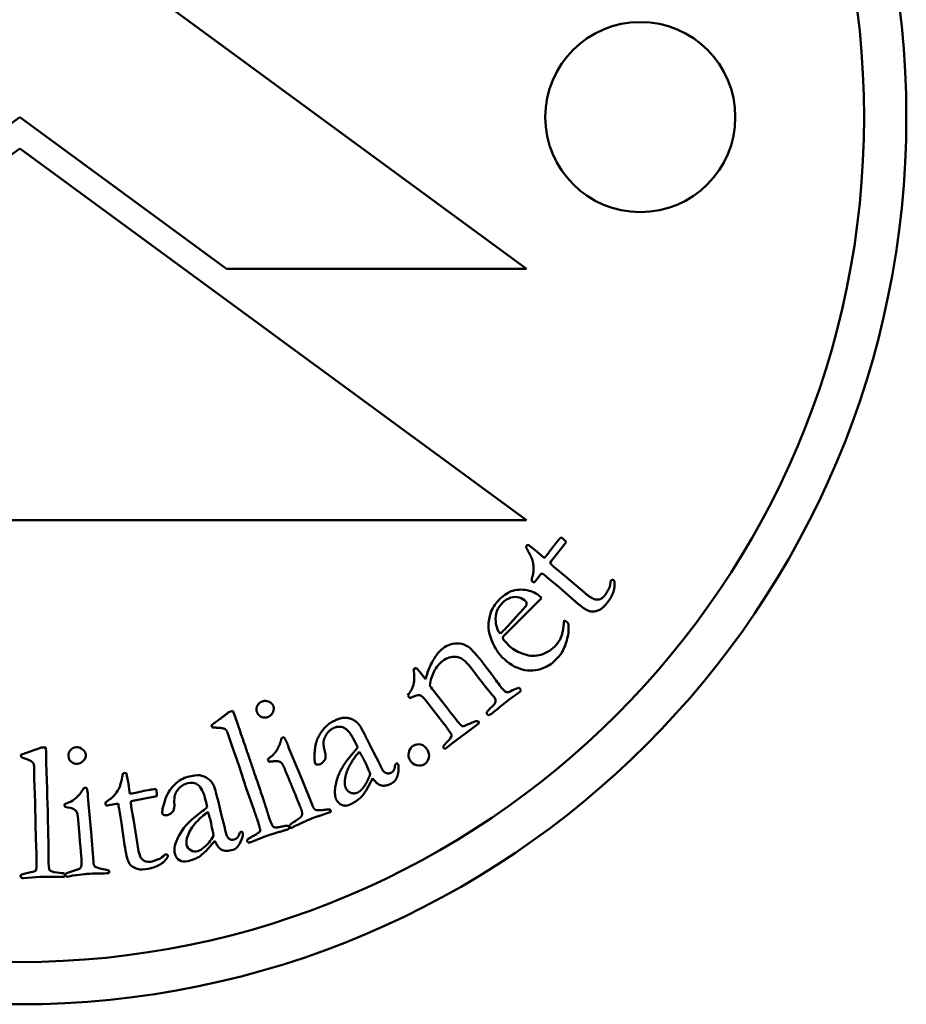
# Model space of a CAD drawing. Header units: millimetres. Extents: x 1466 to 4082, y 1234 to 2736.
# Tile 3 of 7: x 2241 to 2262, y 1453 to 1476. Entities that reach past the tile are written whole.
import ezdxf

# ---------------------------------------------------------------- set-up
doc = ezdxf.new("R2010")
doc.units = ezdxf.units.MM
doc.layers.add('Visibile (ISO)', color=7, linetype='Continuous', lineweight=50)

msp = doc.modelspace()

# ---------------------------------------------------------------- linework, layer by layer
at = {"layer": 'Visibile (ISO)'}
for p, q in [((2241.135, 1479.06), (2253.135, 1470.259)), ((2241.13, 1473.852), (2236.232, 1470.26)), ((2246.028, 1470.26), (2241.13, 1473.852)), ((2229.135, 1464.308), (2241.135, 1473.108)), ((2241.135, 1473.108), (2253.136, 1464.308)), ((2253.135, 1470.259), (2246.028, 1470.26)), ((2253.136, 1464.308), (2229.135, 1464.308)), ((2253.118, 1463.684), (2253.167, 1463.738)), ((2253.167, 1463.738), (2253.341, 1463.605)), ((2253.341, 1463.605), (2253.556, 1463.417)), ((2254.052, 1463.759), (2253.717, 1463.338)), ((2254.077, 1463.789), (2254.052, 1463.759)), ((2253.717, 1463.338), (2253.694, 1463.303)), ((2253.784, 1463.204), (2254.053, 1462.987)), ((2253.355, 1462.882), (2253.346, 1462.866)), ((2253.47, 1463.03), (2253.355, 1462.882)), ((2253.497, 1463.058), (2253.47, 1463.03)), ((2253.671, 1462.918), (2253.6, 1462.978)), ((2253.861, 1462.761), (2253.671, 1462.918)), ((2254.053, 1462.987), (2254.515, 1462.589)), ((2255.124, 1462.867), (2255.138, 1462.883)), ((2255.204, 1462.888), (2255.214, 1462.876)), ((2254.252, 1462.417), (2253.861, 1462.761)), ((2253.493, 1462.468), (2252.837, 1461.813)), ((2253.471, 1462.49), (2253.493, 1462.468)), ((2254.004, 1461.729), (2254.03, 1461.944)), ((2254.03, 1461.944), (2254.103, 1461.888)), ((2252.837, 1461.813), (2252.713, 1461.691)), ((2252.516, 1461.625), (2252.591, 1461.699)), ((2252.613, 1461.451), (2252.631, 1461.436)), ((2252.631, 1461.436), (2252.648, 1461.42)), ((2252.648, 1461.42), (2252.724, 1461.338)), ((2250.459, 1460.774), (2250.522, 1460.819)), ((2251.923, 1460.676), (2251.814, 1460.825)), ((2252.126, 1460.901), (2252.338, 1460.625)), ((2250.624, 1460.7), (2250.717, 1460.579)), ((2250.717, 1460.579), (2250.744, 1460.547)), ((2251.995, 1460.581), (2251.923, 1460.676)), ((2252.968, 1460.339), (2252.979, 1460.324)), ((2250.372, 1460.098), (2250.322, 1460.164)), ((2250.953, 1460.246), (2251.271, 1459.845)), ((2252.968, 1460.244), (2252.724, 1460.063)), ((2253.003, 1460.271), (2252.968, 1460.244)), ((2251.186, 1459.485), (2250.752, 1460.043)), ((2252.724, 1460.063), (2252.49, 1459.874)), ((2246.079, 1459.763), (2246.182, 1459.799)), ((2246.182, 1459.799), (2246.224, 1459.679)), ((2252.245, 1459.689), (2252.205, 1459.72)), ((2245.688, 1459.408), (2245.671, 1459.457)), ((2251.304, 1459.32), (2251.257, 1459.389)), ((2252.014, 1459.508), (2251.822, 1459.361)), ((2251.987, 1459.547), (2252.014, 1459.508)), ((2246.144, 1459.005), (2246.06, 1459.262)), ((2247.366, 1459.167), (2247.393, 1459.176)), ((2249.347, 1459.15), (2249.508, 1458.821)), ((2251.822, 1459.361), (2251.422, 1459.064)), ((2241.641, 1458.928), (2241.75, 1458.931)), ((2241.75, 1458.931), (2241.754, 1458.804)), ((2246.326, 1458.486), (2246.144, 1459.005)), ((2247.5, 1458.933), (2247.547, 1458.821)), ((2251.203, 1458.892), (2251.18, 1458.914)), ((2251.248, 1458.927), (2251.203, 1458.892)), ((2241.162, 1458.706), (2241.16, 1458.758)), ((2247.547, 1458.821), (2247.804, 1458.207)), ((2249.508, 1458.821), (2249.634, 1458.584)), ((2241.476, 1458.185), (2241.473, 1458.455)), ((2246.498, 1457.965), (2246.326, 1458.486)), ((2247.03, 1458.589), (2247.006, 1458.652)), ((2250.018, 1458.479), (2250.025, 1458.523)), ((2243.581, 1458.325), (2243.654, 1458.334)), ((2243.654, 1458.334), (2243.698, 1458.12)), ((2241.495, 1457.635), (2241.476, 1458.185)), ((2243.698, 1458.12), (2243.738, 1457.837)), ((2247.804, 1458.207), (2248.067, 1457.554)), ((2249.491, 1458.204), (2249.343, 1457.925)), ((2242.691, 1457.975), (2242.72, 1457.975)), ((2244.338, 1457.772), (2243.809, 1457.672)), ((2244.376, 1457.778), (2244.338, 1457.772)), ((2246.675, 1457.463), (2246.498, 1457.965)), ((2241.504, 1457.087), (2241.495, 1457.635)), ((2242.197, 1457.523), (2242.194, 1457.591)), ((2242.749, 1457.711), (2242.76, 1457.59)), ((2242.76, 1457.59), (2242.822, 1456.928)), ((2243.238, 1457.562), (2243.22, 1457.557)), ((2243.421, 1457.599), (2243.238, 1457.562)), ((2243.46, 1457.603), (2243.421, 1457.599)), ((2243.809, 1457.672), (2243.769, 1457.66)), ((2243.772, 1457.527), (2243.834, 1457.187)), ((2245.828, 1457.678), (2245.911, 1457.321)), ((2243.5, 1457.383), (2243.486, 1457.476)), ((2243.542, 1457.14), (2243.5, 1457.383)), ((2245.911, 1457.321), (2245.98, 1457.062)), ((2241.522, 1456.555), (2241.504, 1457.087)), ((2243.614, 1456.625), (2243.542, 1457.14)), ((2243.834, 1457.187), (2243.926, 1456.583)), ((2242.822, 1456.928), (2242.878, 1456.226)), ((2246.331, 1456.873), (2246.347, 1456.915)), ((2246.962, 1456.834), (2246.602, 1456.69)), ((2247.25, 1456.923), (2246.962, 1456.834)), ((2245.755, 1456.723), (2245.548, 1456.486)), ((2244.568, 1456.397), (2244.589, 1456.4)), ((2244.642, 1456.361), (2244.642, 1456.345)), ((2241.608, 1455.869), (2241.222, 1455.839)), ((2241.909, 1455.867), (2241.608, 1455.869))]:
    msp.add_line(p, q, dxfattribs=at)
for centre, radius in [((2241.13, 1473.852), 21), ((2241.13, 1473.852), 20), ((2255.83, 1473.852), 2.25)]:
    msp.add_circle(centre, radius, dxfattribs=at)
for centre, radius, start, end in [((2252.549, 1461.734), 1.629, 49.8118, 54.385), ((2253.919, 1461.708), 0.257, 36.3225, 44.4418), ((2241.877, 1457.218), 1.629, 9.086, 13.6593)]:
    msp.add_arc(centre, radius, start, end, dxfattribs=at)
for points, degree in [([(2253.732, 1463.638), (2253.797, 1463.726), (2253.86, 1463.802)], 2), ([(2253.86, 1463.802), (2253.891, 1463.838), (2253.951, 1463.905)], 2), ([(2253.951, 1463.905), (2253.99, 1463.879), (2254.012, 1463.861)], 2), ([(2254.012, 1463.861), (2254.034, 1463.842), (2254.077, 1463.789)], 2), ([(2253.186, 1463.555), (2253.136, 1463.645), (2253.118, 1463.684)], 2), ([(2253.593, 1463.457), (2253.631, 1463.502), (2253.732, 1463.638)], 2), ([(2253.269, 1463.383), (2253.25, 1463.433), (2253.186, 1463.555)], 2), ([(2253.284, 1463.011), (2253.302, 1463.073), (2253.298, 1463.284), (2253.269, 1463.383)], 2), ([(2253.556, 1463.417), (2253.586, 1463.449), (2253.593, 1463.457)], 2), ([(2253.694, 1463.303), (2253.726, 1463.252), (2253.784, 1463.204)], 2), ([(2253.282, 1462.852), (2253.261, 1462.87), (2253.255, 1462.92), (2253.284, 1463.011)], 2), ([(2255.214, 1462.876), (2255.233, 1462.73), (2255.143, 1462.47), (2255.005, 1462.307)], 2), ([(2252.505, 1462.448), (2252.607, 1462.548), (2252.709, 1462.612), (2252.811, 1462.64)], 3), ([(2253.346, 1462.866), (2253.329, 1462.847), (2253.294, 1462.842), (2253.282, 1462.852)], 2), ([(2254.979, 1462.517), (2255.017, 1462.563), (2255.097, 1462.713)], 2), ([(2255.097, 1462.713), (2255.119, 1462.759), (2255.124, 1462.867)], 2), ([(2252.3, 1462.159), (2252.342, 1462.259), (2252.411, 1462.356), (2252.505, 1462.448)], 3), ([(2255.005, 1462.307), (2254.908, 1462.192), (2254.677, 1462.132), (2254.496, 1462.211), (2254.252, 1462.417)], 2), ([(2254.515, 1462.589), (2254.7, 1462.433), (2254.8, 1462.43)], 2), ([(2254.8, 1462.43), (2254.9, 1462.424), (2254.979, 1462.517)], 2), ([(2252.57, 1462.359), (2252.443, 1462.234), (2252.387, 1462.086), (2252.404, 1461.916)], 3), ([(2252.591, 1461.699), (2252.648, 1461.755), (2252.807, 1461.928), (2253.068, 1462.219)], 3), ([(2253.068, 1462.219), (2253.11, 1462.265), (2253.133, 1462.296), (2253.137, 1462.312)], 3), ([(2253.137, 1462.312), (2253.136, 1462.352), (2253.128, 1462.38), (2253.112, 1462.396)], 3), ([(2252.235, 1461.881), (2252.249, 1461.997), (2252.271, 1462.09), (2252.3, 1462.159)], 3), ([(2252.26, 1461.622), (2252.234, 1461.71), (2252.226, 1461.796), (2252.235, 1461.881)], 3), ([(2252.404, 1461.916), (2252.417, 1461.785), (2252.454, 1461.688), (2252.516, 1461.625)], 3), ([(2252.713, 1461.691), (2252.662, 1461.641), (2252.612, 1461.588), (2252.562, 1461.533)], 3), ([(2252.562, 1461.533), (2252.585, 1461.489), (2252.602, 1461.462), (2252.613, 1461.451)], 3), ([(2251.036, 1461.161), (2251.067, 1461.2), (2251.107, 1461.238), (2251.155, 1461.275)], 3), ([(2251.47, 1461.078), (2251.36, 1461.09), (2251.252, 1461.055), (2251.145, 1460.973)], 3), ([(2251.814, 1460.825), (2251.693, 1460.983), (2251.578, 1461.068), (2251.47, 1461.078)], 3), ([(2253.972, 1461.18), (2253.944, 1461.134), (2253.887, 1461.068), (2253.801, 1460.983)], 3), ([(2250.455, 1460.417), (2250.481, 1460.525), (2250.483, 1460.643), (2250.459, 1460.774)], 3), ([(2250.522, 1460.819), (2250.571, 1460.765), (2250.605, 1460.725), (2250.624, 1460.7)], 3), ([(2253.801, 1460.983), (2253.723, 1460.907), (2253.631, 1460.848), (2253.524, 1460.806)], 3), ([(2250.744, 1460.547), (2250.751, 1460.568), (2250.758, 1460.593), (2250.765, 1460.622)], 3), ([(2252.326, 1460.167), (2252.279, 1460.22), (2252.169, 1460.358), (2251.995, 1460.581)], 3), ([(2250.322, 1460.164), (2250.393, 1460.256), (2250.437, 1460.34), (2250.455, 1460.417)], 3), ([(2250.843, 1460.397), (2250.885, 1460.338), (2250.921, 1460.287), (2250.953, 1460.246)], 3), ([(2252.498, 1460.404), (2252.564, 1460.319), (2252.609, 1460.267), (2252.633, 1460.249)], 3), ([(2252.717, 1460.238), (2252.848, 1460.312), (2252.931, 1460.346), (2252.968, 1460.339)], 3), ([(2252.979, 1460.324), (2252.988, 1460.312), (2252.996, 1460.294), (2253.003, 1460.271)], 3), ([(2250.611, 1460.167), (2250.552, 1460.176), (2250.472, 1460.153), (2250.372, 1460.098)], 3), ([(2250.752, 1460.043), (2250.694, 1460.118), (2250.647, 1460.159), (2250.611, 1460.167)], 3), ([(2252.37, 1460.119), (2252.363, 1460.129), (2252.348, 1460.145), (2252.326, 1460.167)], 3), ([(2252.403, 1460.029), (2252.396, 1460.07), (2252.385, 1460.1), (2252.37, 1460.119)], 3), ([(2252.633, 1460.249), (2252.653, 1460.238), (2252.681, 1460.234), (2252.717, 1460.238)], 3), ([(2246.751, 1459.767), (2246.721, 1459.839), (2246.788, 1459.985), (2246.864, 1460.017)], 2), ([(2246.864, 1460.017), (2246.943, 1460.049), (2247.109, 1459.983), (2247.136, 1459.918)], 2), ([(2247.136, 1459.918), (2247.163, 1459.854), (2247.094, 1459.687), (2247.015, 1459.654)], 2), ([(2251.271, 1459.845), (2251.432, 1459.635), (2251.534, 1459.508), (2251.576, 1459.464)], 3), ([(2252.195, 1459.759), (2252.216, 1459.799), (2252.256, 1459.844), (2252.313, 1459.895)], 3), ([(2252.49, 1459.874), (2252.404, 1459.803), (2252.322, 1459.742), (2252.245, 1459.689)], 3), ([(2245.791, 1459.545), (2245.89, 1459.618), (2246.079, 1459.763)], 2), ([(2246.224, 1459.679), (2246.844, 1457.887), (2246.954, 1457.538)], 2), ([(2247.015, 1459.654), (2246.936, 1459.621), (2246.786, 1459.683), (2246.751, 1459.767)], 2), ([(2248.516, 1459.53), (2248.691, 1459.621), (2248.896, 1459.644), (2249.109, 1459.553), (2249.172, 1459.466)], 2), ([(2252.205, 1459.72), (2252.199, 1459.727), (2252.196, 1459.74), (2252.195, 1459.759)], 3), ([(2245.671, 1459.457), (2245.726, 1459.498), (2245.791, 1459.545)], 2), ([(2245.874, 1459.395), (2245.74, 1459.401), (2245.688, 1459.408)], 2), ([(2246.06, 1459.262), (2246.034, 1459.338), (2245.964, 1459.388), (2245.874, 1459.395)], 2), ([(2248.131, 1458.55), (2248.103, 1458.603), (2248.137, 1459.097), (2248.387, 1459.463), (2248.516, 1459.53)], 2), ([(2248.551, 1459.384), (2248.408, 1459.31), (2248.343, 1459.136)], 2), ([(2249.062, 1459.084), (2248.928, 1459.345), (2248.687, 1459.454), (2248.551, 1459.384)], 2), ([(2249.172, 1459.466), (2249.204, 1459.427), (2249.347, 1459.15)], 2), ([(2251.257, 1459.389), (2251.24, 1459.415), (2251.216, 1459.447), (2251.186, 1459.485)], 3), ([(2251.576, 1459.464), (2251.594, 1459.447), (2251.609, 1459.437), (2251.621, 1459.436)], 3), ([(2251.909, 1459.546), (2251.938, 1459.559), (2251.964, 1459.56), (2251.987, 1459.547)], 3), ([(2247.136, 1458.76), (2247.199, 1458.825), (2247.308, 1459.036), (2247.33, 1459.147)], 2), ([(2247.33, 1459.147), (2247.352, 1459.161), (2247.366, 1459.167)], 2), ([(2247.393, 1459.176), (2247.446, 1459.077), (2247.465, 1459.031)], 2), ([(2241.302, 1458.806), (2241.379, 1458.833), (2241.492, 1458.873), (2241.641, 1458.928)], 3), ([(2247.465, 1459.031), (2247.47, 1459.019), (2247.5, 1458.933)], 2), ([(2248.343, 1459.136), (2248.302, 1459.028), (2248.363, 1458.814)], 2), ([(2248.936, 1458.689), (2249.101, 1458.885), (2249.134, 1458.934)], 2), ([(2249.134, 1458.934), (2249.104, 1459.004), (2249.062, 1459.084)], 2), ([(2251.159, 1458.954), (2251.183, 1458.985), (2251.213, 1459.02), (2251.249, 1459.058)], 3), ([(2251.18, 1458.914), (2251.174, 1458.922), (2251.167, 1458.935), (2251.159, 1458.954)], 3), ([(2251.422, 1459.064), (2251.331, 1458.991), (2251.273, 1458.946), (2251.248, 1458.927)], 3), ([(2241.16, 1458.758), (2241.203, 1458.773), (2241.25, 1458.789), (2241.302, 1458.806)], 3), ([(2241.335, 1458.638), (2241.251, 1458.669), (2241.193, 1458.691), (2241.162, 1458.706)], 3), ([(2241.754, 1458.804), (2241.792, 1457.541), (2241.811, 1456.787), (2241.811, 1456.543)], 3), ([(2247.006, 1458.652), (2247.127, 1458.748), (2247.136, 1458.76)], 2), ([(2248.377, 1458.674), (2248.316, 1458.57), (2248.263, 1458.543)], 2), ([(2248.363, 1458.814), (2248.379, 1458.754), (2248.377, 1458.674)], 2), ([(2248.631, 1457.695), (2248.559, 1457.836), (2248.703, 1458.41), (2248.936, 1458.689)], 2), ([(2248.835, 1458.172), (2248.857, 1458.35), (2249.063, 1458.71), (2249.176, 1458.83)], 2), ([(2249.176, 1458.83), (2249.232, 1458.739), (2249.261, 1458.684)], 2), ([(2249.261, 1458.684), (2249.315, 1458.578), (2249.434, 1458.309)], 2), ([(2247.331, 1458.568), (2247.311, 1458.588), (2247.192, 1458.617), (2247.03, 1458.589)], 2), ([(2247.422, 1458.389), (2247.361, 1458.535), (2247.331, 1458.568)], 2), ([(2248.168, 1458.529), (2248.14, 1458.532), (2248.131, 1458.55)], 2), ([(2248.263, 1458.543), (2248.22, 1458.52), (2248.168, 1458.529)], 2), ([(2249.634, 1458.584), (2249.659, 1458.536), (2249.673, 1458.502)], 2), ([(2249.673, 1458.502), (2249.702, 1458.441), (2249.716, 1458.414)], 2), ([(2249.925, 1458.332), (2250.004, 1458.372), (2250.018, 1458.479)], 2), ([(2250.025, 1458.523), (2250.034, 1458.534), (2250.064, 1458.561)], 2), ([(2250.064, 1458.561), (2250.09, 1458.539), (2250.096, 1458.528)], 2), ([(2250.096, 1458.528), (2250.111, 1458.498), (2250.103, 1458.394)], 2), ([(2243.549, 1458.183), (2243.563, 1458.25), (2243.574, 1458.297), (2243.581, 1458.325)], 3), ([(2247.791, 1457.488), (2247.728, 1457.653), (2247.422, 1458.389)], 2), ([(2249.434, 1458.309), (2249.369, 1458.117), (2249.279, 1457.998)], 2), ([(2249.716, 1458.414), (2249.751, 1458.347), (2249.811, 1458.325)], 2), ([(2249.811, 1458.325), (2249.872, 1458.304), (2249.925, 1458.332)], 2), ([(2250.103, 1458.394), (2250.091, 1458.259), (2250.04, 1458.172)], 2), ([(2243.499, 1457.999), (2243.512, 1458.032), (2243.528, 1458.094), (2243.549, 1458.183)], 3), ([(2245.104, 1458.085), (2245, 1458.059), (2244.914, 1457.994), (2244.846, 1457.891)], 3), ([(2245.728, 1458.025), (2245.743, 1457.995), (2245.776, 1457.879), (2245.828, 1457.678)], 3), ([(2248.86, 1457.959), (2248.817, 1458.042), (2248.835, 1458.172)], 2), ([(2249.279, 1457.998), (2249.213, 1457.905), (2249.148, 1457.871)], 2), ([(2249.651, 1458.047), (2249.58, 1458.077), (2249.491, 1458.204)], 2), ([(2249.919, 1458.071), (2249.772, 1457.995), (2249.651, 1458.047)], 2), ([(2250.04, 1458.172), (2250.005, 1458.115), (2249.919, 1458.071)], 2), ([(2242.65, 1457.966), (2242.667, 1457.971), (2242.681, 1457.974), (2242.691, 1457.975)], 3), ([(2242.72, 1457.975), (2242.733, 1457.901), (2242.742, 1457.848), (2242.745, 1457.815)], 3), ([(2242.745, 1457.815), (2242.745, 1457.807), (2242.747, 1457.772), (2242.749, 1457.711)], 3), ([(2243.738, 1457.837), (2243.768, 1457.84), (2243.786, 1457.842), (2243.793, 1457.843)], 3), ([(2243.793, 1457.843), (2243.832, 1457.849), (2243.907, 1457.865), (2244.017, 1457.889)], 3), ([(2244.017, 1457.889), (2244.088, 1457.906), (2244.156, 1457.919), (2244.221, 1457.93)], 3), ([(2244.221, 1457.93), (2244.251, 1457.935), (2244.297, 1457.941), (2244.357, 1457.949)], 3), ([(2244.357, 1457.949), (2244.365, 1457.919), (2244.371, 1457.894), (2244.374, 1457.875)], 3), ([(2244.374, 1457.875), (2244.377, 1457.857), (2244.378, 1457.824), (2244.376, 1457.778)], 3), ([(2244.846, 1457.891), (2244.803, 1457.826), (2244.786, 1457.72), (2244.793, 1457.572)], 3), ([(2249.148, 1457.871), (2249.065, 1457.829), (2248.902, 1457.879), (2248.86, 1457.959)], 2), ([(2249.203, 1457.742), (2249.116, 1457.662), (2248.973, 1457.588)], 2), ([(2249.343, 1457.925), (2249.259, 1457.794), (2249.203, 1457.742)], 2), ([(2242.194, 1457.591), (2242.29, 1457.627), (2242.342, 1457.648), (2242.35, 1457.654)], 3), ([(2243.769, 1457.66), (2243.763, 1457.621), (2243.764, 1457.576), (2243.772, 1457.527)], 3), ([(2244.793, 1457.572), (2244.795, 1457.531), (2244.789, 1457.485), (2244.775, 1457.433)], 3), ([(2245.324, 1457.321), (2245.46, 1457.424), (2245.543, 1457.489), (2245.572, 1457.516)], 3), ([(2245.572, 1457.516), (2245.562, 1457.565), (2245.55, 1457.619), (2245.535, 1457.678)], 3), ([(2246.954, 1457.538), (2247.018, 1457.331), (2247.022, 1457.319)], 2), ([(2248.067, 1457.554), (2248.097, 1457.474), (2248.179, 1457.435), (2248.331, 1457.453)], 2), ([(2248.973, 1457.588), (2248.867, 1457.533), (2248.683, 1457.596), (2248.631, 1457.695)], 2), ([(2242.512, 1457.215), (2242.503, 1457.32), (2242.491, 1457.386), (2242.479, 1457.413)], 3), ([(2244.539, 1457.338), (2244.522, 1457.344), (2244.511, 1457.354), (2244.508, 1457.367)], 3), ([(2244.635, 1457.33), (2244.603, 1457.322), (2244.571, 1457.324), (2244.539, 1457.338)], 3), ([(2244.775, 1457.433), (2244.72, 1457.374), (2244.674, 1457.34), (2244.635, 1457.33)], 3), ([(2245.638, 1457.243), (2245.628, 1457.283), (2245.612, 1457.337), (2245.589, 1457.405)], 3), ([(2246.818, 1457.018), (2246.801, 1457.1), (2246.675, 1457.463)], 2), ([(2247.022, 1457.319), (2247.107, 1457.074), (2247.136, 1457.053)], 2), ([(2247.744, 1457.249), (2247.805, 1457.291), (2247.815, 1457.329)], 2), ([(2247.815, 1457.329), (2247.832, 1457.389), (2247.791, 1457.488)], 2), ([(2248.278, 1457.33), (2248.095, 1457.271), (2248.037, 1457.247)], 2), ([(2248.497, 1457.407), (2248.412, 1457.374), (2248.278, 1457.33)], 2), ([(2248.331, 1457.453), (2248.428, 1457.465), (2248.475, 1457.465)], 2), ([(2248.475, 1457.465), (2248.488, 1457.454), (2248.493, 1457.442)], 2), ([(2248.493, 1457.442), (2248.498, 1457.43), (2248.497, 1457.407)], 2), ([(2242.595, 1456.245), (2242.587, 1456.362), (2242.56, 1456.686), (2242.512, 1457.215)], 3), ([(2245.723, 1456.839), (2245.686, 1457.031), (2245.658, 1457.166), (2245.638, 1457.243)], 3), ([(2245.98, 1457.062), (2245.989, 1457.027), (2245.995, 1456.997), (2246, 1456.974)], 3), ([(2247.136, 1457.053), (2247.177, 1457.024), (2247.455, 1457.084), (2247.485, 1457.078)], 2), ([(2247.512, 1457.055), (2247.521, 1457.03), (2247.508, 1457.004), (2247.481, 1456.994)], 2), ([(2247.485, 1457.078), (2247.505, 1457.074), (2247.512, 1457.055)], 2), ([(2247.525, 1457.045), (2247.512, 1457.076), (2247.546, 1457.11)], 2), ([(2247.544, 1457.025), (2247.529, 1457.036), (2247.525, 1457.045)], 2), ([(2247.546, 1457.11), (2247.551, 1457.118), (2247.744, 1457.249)], 2), ([(2247.701, 1457.096), (2247.639, 1457.067), (2247.583, 1457.033)], 2), ([(2248.037, 1457.247), (2248.011, 1457.236), (2247.701, 1457.096)], 2), ([(2245.109, 1456.84), (2245.078, 1456.759), (2245.07, 1456.688), (2245.085, 1456.627)], 3), ([(2245.502, 1456.57), (2245.579, 1456.635), (2245.652, 1456.724), (2245.723, 1456.839)], 3), ([(2246, 1456.974), (2246.009, 1456.93), (2246.016, 1456.897), (2246.021, 1456.877)], 3), ([(2246.021, 1456.877), (2246.034, 1456.829), (2246.058, 1456.793), (2246.094, 1456.77)], 3), ([(2246.207, 1456.75), (2246.264, 1456.765), (2246.305, 1456.806), (2246.331, 1456.873)], 3), ([(2246.347, 1456.915), (2246.354, 1456.92), (2246.37, 1456.93), (2246.393, 1456.943)], 3), ([(2246.393, 1456.943), (2246.407, 1456.925), (2246.415, 1456.912), (2246.417, 1456.903)], 3), ([(2246.417, 1456.903), (2246.423, 1456.881), (2246.415, 1456.838), (2246.394, 1456.771)], 3), ([(2246.521, 1456.711), (2246.512, 1456.736), (2246.535, 1456.765), (2246.802, 1456.913), (2246.833, 1456.96), (2246.818, 1457.018)], 2), ([(2247.481, 1456.994), (2247.466, 1456.989), (2247.25, 1456.923)], 2), ([(2247.583, 1457.033), (2247.571, 1457.028), (2247.544, 1457.025)], 2), ([(2243.926, 1456.583), (2243.951, 1456.424), (2243.988, 1456.322), (2244.038, 1456.278)], 3), ([(2245.876, 1456.534), (2245.834, 1456.565), (2245.794, 1456.628), (2245.755, 1456.723)], 3), ([(2246.094, 1456.77), (2246.131, 1456.747), (2246.168, 1456.741), (2246.207, 1456.75)], 3), ([(2246.394, 1456.771), (2246.366, 1456.686), (2246.329, 1456.618), (2246.283, 1456.569)], 3), ([(2246.543, 1456.686), (2246.527, 1456.691), (2246.521, 1456.711)], 2), ([(2246.602, 1456.69), (2246.566, 1456.675), (2246.543, 1456.686)], 2), ([(2241.526, 1456.087), (2241.531, 1456.143), (2241.53, 1456.298), (2241.522, 1456.555)], 3), ([(2241.811, 1456.543), (2241.81, 1456.399), (2241.81, 1456.322), (2241.81, 1456.314)], 3), ([(2244.447, 1456.298), (2244.478, 1456.312), (2244.519, 1456.345), (2244.568, 1456.397)], 3), ([(2245.346, 1456.477), (2245.393, 1456.489), (2245.445, 1456.52), (2245.502, 1456.57)], 3), ([(2245.548, 1456.486), (2245.473, 1456.413), (2245.414, 1456.364), (2245.371, 1456.338)], 3), ([(2246.142, 1456.498), (2246.035, 1456.471), (2245.946, 1456.483), (2245.876, 1456.534)], 3), ([(2246.283, 1456.569), (2246.251, 1456.537), (2246.205, 1456.514), (2246.142, 1456.498)], 3), ([(2241.81, 1456.314), (2241.815, 1456.141), (2241.825, 1456.045), (2241.84, 1456.026)], 3), ([(2242.57, 1456.086), (2242.593, 1456.121), (2242.601, 1456.174), (2242.595, 1456.245)], 3), ([(2244.038, 1456.278), (2244.085, 1456.231), (2244.149, 1456.214), (2244.23, 1456.227)], 3), ([(2244.23, 1456.227), (2244.269, 1456.233), (2244.342, 1456.257), (2244.447, 1456.298)], 3), ([(2245.371, 1456.338), (2245.302, 1456.299), (2245.216, 1456.267), (2245.112, 1456.24)], 3), ([(2241.164, 1455.853), (2241.155, 1455.859), (2241.151, 1455.87), (2241.15, 1455.883)], 3), ([(2242.18, 1455.945), (2242.192, 1455.939), (2242.199, 1455.929), (2242.199, 1455.915)], 3), ([(2242.208, 1455.902), (2242.206, 1455.925), (2242.219, 1455.943), (2242.248, 1455.958)], 3), ([(2242.221, 1455.877), (2242.213, 1455.887), (2242.209, 1455.895), (2242.208, 1455.902)], 3), ([(2242.248, 1455.958), (2242.252, 1455.962), (2242.329, 1455.986), (2242.478, 1456.031)], 3), ([(2242.758, 1455.941), (2242.739, 1455.94), (2242.616, 1455.925), (2242.391, 1455.898)], 3), ([(2242.478, 1456.031), (2242.526, 1456.046), (2242.556, 1456.064), (2242.57, 1456.086)], 3), ([(2243.012, 1455.949), (2242.884, 1455.948), (2242.799, 1455.945), (2242.758, 1455.941)], 3), ([(2243.244, 1455.957), (2243.183, 1455.953), (2243.106, 1455.95), (2243.012, 1455.949)], 3), ([(2243.1, 1456.05), (2243.163, 1456.039), (2243.21, 1456.028), (2243.241, 1456.019)], 3), ([(2243.241, 1456.019), (2243.247, 1456.009), (2243.25, 1456), (2243.251, 1455.991)], 3), ([(2243.251, 1455.991), (2243.252, 1455.983), (2243.25, 1455.971), (2243.244, 1455.957)], 3), ([(2241.222, 1455.839), (2241.196, 1455.836), (2241.177, 1455.841), (2241.164, 1455.853)], 3), ([(2242.151, 1455.867), (2242.141, 1455.866), (2242.06, 1455.867), (2241.909, 1455.867)], 3), ([(2242.26, 1455.873), (2242.252, 1455.872), (2242.239, 1455.874), (2242.221, 1455.877)], 3)]:
    msp.add_open_spline(points, degree=degree, dxfattribs=at)
for points, knots in [([(2255.138, 1462.883), (2255.147, 1462.893), (2255.157, 1462.899), (2255.182, 1462.901), (2255.193, 1462.897), (2255.204, 1462.888)], [0, 0, 0, 0, 0.004037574, 0.004037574, 0.008075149, 0.008075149, 0.008075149, 0.008075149]), ([(2252.811, 1462.64), (2252.947, 1462.676), (2253.075, 1462.677), (2253.315, 1462.606), (2253.407, 1462.556), (2253.471, 1462.49)], [0, 0, 0, 0, 0.04846115, 0.04846115, 0.09692231, 0.09692231, 0.09692231, 0.09692231]), ([(2253.112, 1462.396), (2253.078, 1462.431), (2253.029, 1462.459), (2252.899, 1462.502), (2252.833, 1462.502), (2252.695, 1462.459), (2252.63, 1462.418), (2252.57, 1462.359)], [0, 0, 0, 0, 0.01296178, 0.01296178, 0.02592356, 0.02592356, 0.03888534, 0.03888534, 0.03888534, 0.03888534]), ([(2253.802, 1461.319), (2253.861, 1461.385), (2253.904, 1461.442), (2253.955, 1461.538), (2253.98, 1461.618), (2254.004, 1461.729)], [0, 0, 0, 0, 0.0599373, 0.0599373, 0.1198746, 0.1198746, 0.1198746, 0.1198746]), ([(2254.127, 1461.86), (2254.139, 1461.748), (2254.13, 1461.632), (2254.071, 1461.389), (2254.028, 1461.279), (2253.972, 1461.18)], [0.0000002, 0.0000002, 0.0000002, 0.0000002, 0.064317, 0.064317, 0.128634, 0.128634, 0.128634, 0.128634]), ([(2252.553, 1461.072), (2252.505, 1461.12), (2252.454, 1461.19), (2252.342, 1461.376), (2252.296, 1461.489), (2252.26, 1461.622)], [0, 0, 0, 0, 0.0638036, 0.0638036, 0.1276071, 0.1276071, 0.1276071, 0.1276071]), ([(2251.155, 1461.275), (2251.255, 1461.352), (2251.362, 1461.392), (2251.588, 1461.395), (2251.683, 1461.368), (2251.838, 1461.255), (2251.96, 1461.118), (2252.126, 1460.901)], [0, 0, 0, 0, 0.0500328, 0.0500328, 0.1000656, 0.1000656, 0.1500983, 0.1500983, 0.1500983, 0.1500983]), ([(2252.724, 1461.338), (2252.79, 1461.271), (2252.891, 1461.211), (2253.167, 1461.1), (2253.3, 1461.086), (2253.557, 1461.139), (2253.681, 1461.208), (2253.802, 1461.319)], [0, 0, 0, 0, 0.0355566, 0.0355566, 0.0711133, 0.0711133, 0.1066699, 0.1066699, 0.1066699, 0.1066699]), ([(2250.765, 1460.622), (2250.797, 1460.734), (2250.838, 1460.837), (2250.938, 1461.025), (2250.988, 1461.102), (2251.036, 1461.161)], [0, 0, 0, 0, 0.0683779, 0.0683779, 0.1367558, 0.1367558, 0.1367558, 0.1367558]), ([(2253.524, 1460.806), (2253.364, 1460.743), (2253.2, 1460.734), (2252.861, 1460.822), (2252.702, 1460.92), (2252.553, 1461.072)], [0, 0, 0, 0, 0.03517819, 0.03517819, 0.07035639, 0.07035639, 0.07035639, 0.07035639]), ([(2251.145, 1460.973), (2251.064, 1460.911), (2250.998, 1460.831), (2250.896, 1460.64), (2250.861, 1460.527), (2250.843, 1460.397)], [0, 0, 0, 0, 0.02794496, 0.02794496, 0.05588992, 0.05588992, 0.05588992, 0.05588992]), ([(2252.338, 1460.625), (2252.344, 1460.618), (2252.361, 1460.593), (2252.421, 1460.506), (2252.457, 1460.458), (2252.498, 1460.404)], [0, 0, 0, 0, 0.01497366, 0.01497366, 0.02994731, 0.02994731, 0.02994731, 0.02994731]), ([(2252.313, 1459.895), (2252.345, 1459.924), (2252.366, 1459.946), (2252.386, 1459.977), (2252.395, 1460), (2252.403, 1460.029)], [0, 0, 0, 0, 0.00754398, 0.00754398, 0.01508796, 0.01508796, 0.01508796, 0.01508796]), ([(2251.621, 1459.436), (2251.638, 1459.433), (2251.663, 1459.44), (2251.73, 1459.472), (2251.77, 1459.489), (2251.864, 1459.527), (2251.895, 1459.539), (2251.909, 1459.546)], [0, 0, 0, 0, 0.00356286, 0.00356286, 0.00712572, 0.00712572, 0.01068858, 0.01068858, 0.01068858, 0.01068858]), ([(2251.249, 1459.058), (2251.317, 1459.128), (2251.354, 1459.177), (2251.362, 1459.229), (2251.344, 1459.268), (2251.304, 1459.32)], [0, 0, 0, 0, 0.01446219, 0.01446219, 0.02892437, 0.02892437, 0.02892437, 0.02892437]), ([(2242.284, 1458.731), (2242.279, 1458.783), (2242.295, 1458.828), (2242.366, 1458.908), (2242.411, 1458.93), (2242.466, 1458.935)], [0, 0, 0, 0, 0.01264234, 0.01264234, 0.02528468, 0.02528468, 0.02528468, 0.02528468]), ([(2242.466, 1458.935), (2242.523, 1458.94), (2242.575, 1458.924), (2242.667, 1458.849), (2242.692, 1458.807), (2242.696, 1458.76)], [0, 0, 0, 0, 0.01301641, 0.01301641, 0.02603281, 0.02603281, 0.02603281, 0.02603281]), ([(2250.377, 1458.625), (2250.341, 1458.682), (2250.331, 1458.746), (2250.362, 1458.886), (2250.397, 1458.938), (2250.453, 1458.973)], [0, 0, 0, 0, 0.01594639, 0.01594639, 0.03189277, 0.03189277, 0.03189277, 0.03189277]), ([(2250.453, 1458.973), (2250.507, 1459.007), (2250.566, 1459.016), (2250.693, 1458.983), (2250.744, 1458.944), (2250.783, 1458.882)], [0, 0, 0, 0, 0.0172123, 0.0172123, 0.03442461, 0.03442461, 0.03442461, 0.03442461]), ([(2242.501, 1458.544), (2242.445, 1458.539), (2242.395, 1458.554), (2242.313, 1458.623), (2242.289, 1458.67), (2242.284, 1458.731)], [0, 0, 0, 0, 0.01349521, 0.01349521, 0.02699043, 0.02699043, 0.02699043, 0.02699043]), ([(2242.696, 1458.76), (2242.7, 1458.714), (2242.683, 1458.667), (2242.606, 1458.575), (2242.558, 1458.55), (2242.501, 1458.544)], [0, 0, 0, 0, 0.01233008, 0.01233008, 0.02466017, 0.02466017, 0.02466017, 0.02466017]), ([(2250.783, 1458.882), (2250.821, 1458.82), (2250.834, 1458.756), (2250.807, 1458.623), (2250.772, 1458.572), (2250.717, 1458.537)], [0, 0, 0, 0, 0.01967067, 0.01967067, 0.03934134, 0.03934134, 0.03934134, 0.03934134]), ([(2241.473, 1458.455), (2241.472, 1458.509), (2241.462, 1458.547), (2241.428, 1458.593), (2241.391, 1458.616), (2241.335, 1458.638)], [0, 0, 0, 0, 0.02447524, 0.02447524, 0.04895049, 0.04895049, 0.04895049, 0.04895049]), ([(2250.717, 1458.537), (2250.661, 1458.502), (2250.599, 1458.494), (2250.465, 1458.528), (2250.414, 1458.566), (2250.377, 1458.625)], [0, 0, 0, 0, 0.01627864, 0.01627864, 0.03255729, 0.03255729, 0.03255729, 0.03255729]), ([(2244.508, 1457.367), (2244.498, 1457.406), (2244.517, 1457.504), (2244.613, 1457.82), (2244.691, 1457.949), (2244.908, 1458.149), (2245.01, 1458.211), (2245.104, 1458.235)], [0, 0, 0, 0, 0.00924117, 0.00924117, 0.01848234, 0.01848234, 0.02772351, 0.02772351, 0.02772351, 0.02772351]), ([(2245.104, 1458.235), (2245.231, 1458.268), (2245.329, 1458.28), (2245.465, 1458.265), (2245.53, 1458.238), (2245.656, 1458.147), (2245.701, 1458.091), (2245.728, 1458.025)], [0, 0, 0, 0, 0.02281205, 0.02281205, 0.04562411, 0.04562411, 0.06843616, 0.06843616, 0.06843616, 0.06843616]), ([(2243.267, 1457.706), (2243.304, 1457.73), (2243.345, 1457.769), (2243.434, 1457.878), (2243.471, 1457.936), (2243.499, 1457.999)], [0, 0, 0, 0, 0.0159133, 0.0159133, 0.0318266, 0.0318266, 0.0318266, 0.0318266]), ([(2245.535, 1457.678), (2245.487, 1457.868), (2245.428, 1457.989), (2245.288, 1458.096), (2245.203, 1458.111), (2245.104, 1458.085)], [0, 0, 0, 0, 0.02908649, 0.02908649, 0.05817299, 0.05817299, 0.05817299, 0.05817299]), ([(2242.35, 1457.654), (2242.403, 1457.684), (2242.457, 1457.726), (2242.569, 1457.839), (2242.614, 1457.9), (2242.65, 1457.966)], [0, 0, 0, 0, 0.02465525, 0.02465525, 0.04931049, 0.04931049, 0.04931049, 0.04931049]), ([(2242.479, 1457.413), (2242.47, 1457.43), (2242.448, 1457.449), (2242.378, 1457.491), (2242.306, 1457.509), (2242.197, 1457.523)], [0, 0, 0, 0, 0.00703085, 0.00703085, 0.01406169, 0.01406169, 0.01406169, 0.01406169]), ([(2243.163, 1457.587), (2243.16, 1457.606), (2243.163, 1457.622), (2243.181, 1457.65), (2243.213, 1457.673), (2243.267, 1457.706)], [0, 0, 0, 0, 0.02027896, 0.02027896, 0.04055792, 0.04055792, 0.04055792, 0.04055792]), ([(2243.22, 1457.557), (2243.203, 1457.554), (2243.19, 1457.556), (2243.17, 1457.569), (2243.164, 1457.577), (2243.163, 1457.587)], [0, 0, 0, 0, 0.00682585, 0.00682585, 0.01365169, 0.01365169, 0.01365169, 0.01365169]), ([(2244.803, 1456.421), (2244.777, 1456.524), (2244.809, 1456.663), (2244.989, 1457.014), (2245.13, 1457.175), (2245.324, 1457.321)], [0, 0, 0, 0, 0.03696352, 0.03696352, 0.07392703, 0.07392703, 0.07392703, 0.07392703]), ([(2245.589, 1457.405), (2245.497, 1457.344), (2245.405, 1457.263), (2245.217, 1457.059), (2245.15, 1456.952), (2245.109, 1456.84)], [0, 0, 0, 0, 0.02770678, 0.02770678, 0.05541355, 0.05541355, 0.05541355, 0.05541355]), ([(2244.113, 1456.05), (2244.014, 1456.034), (2243.929, 1456.044), (2243.786, 1456.114), (2243.736, 1456.161), (2243.678, 1456.28), (2243.647, 1456.415), (2243.614, 1456.625)], [0, 0, 0, 0, 0.02813961, 0.02813961, 0.05627921, 0.05627921, 0.08441882, 0.08441882, 0.08441882, 0.08441882]), ([(2245.085, 1456.627), (2245.1, 1456.569), (2245.132, 1456.525), (2245.231, 1456.468), (2245.286, 1456.462), (2245.346, 1456.477)], [0, 0, 0, 0, 0.01543556, 0.01543556, 0.03087112, 0.03087112, 0.03087112, 0.03087112]), ([(2244.642, 1456.345), (2244.589, 1456.263), (2244.522, 1456.199), (2244.363, 1456.107), (2244.253, 1456.073), (2244.113, 1456.05)], [0, 0, 0, 0, 0.02604762, 0.02604762, 0.05209524, 0.05209524, 0.05209524, 0.05209524]), ([(2244.589, 1456.4), (2244.602, 1456.402), (2244.614, 1456.4), (2244.634, 1456.385), (2244.64, 1456.375), (2244.642, 1456.361)], [0, 0, 0, 0, 0.004037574, 0.004037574, 0.008075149, 0.008075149, 0.008075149, 0.008075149]), ([(2245.112, 1456.24), (2245.035, 1456.22), (2244.969, 1456.228), (2244.858, 1456.296), (2244.821, 1456.349), (2244.803, 1456.421)], [0, 0, 0, 0, 0.0164488, 0.0164488, 0.0328976, 0.0328976, 0.0328976, 0.0328976]), ([(2242.878, 1456.226), (2242.881, 1456.169), (2242.894, 1456.13), (2242.938, 1456.089), (2242.999, 1456.069), (2243.1, 1456.05)], [0, 0, 0, 0, 0.01118335, 0.01118335, 0.02236669, 0.02236669, 0.02236669, 0.02236669]), ([(2241.15, 1455.883), (2241.15, 1455.901), (2241.154, 1455.913), (2241.175, 1455.927), (2241.23, 1455.941), (2241.43, 1455.982), (2241.487, 1455.998), (2241.515, 1456.021), (2241.524, 1456.047), (2241.526, 1456.087)], [0, 0, 0, 0, 0.0899317, 0.0899317, 0.1798634, 0.1798634, 0.2697952, 0.2697952, 0.3597269, 0.3597269, 0.3597269, 0.3597269]), ([(2241.84, 1456.026), (2241.86, 1455.999), (2241.917, 1455.981), (2242.106, 1455.964), (2242.162, 1455.955), (2242.18, 1455.945)], [0, 0, 0, 0, 0.01178039, 0.01178039, 0.02356078, 0.02356078, 0.02356078, 0.02356078]), ([(2242.199, 1455.915), (2242.2, 1455.898), (2242.196, 1455.885), (2242.183, 1455.871), (2242.17, 1455.867), (2242.151, 1455.867)], [0, 0, 0, 0, 0.003576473, 0.003576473, 0.007152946, 0.007152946, 0.007152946, 0.007152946]), ([(2242.391, 1455.898), (2242.369, 1455.895), (2242.347, 1455.891), (2242.303, 1455.883), (2242.282, 1455.878), (2242.26, 1455.873)], [0, 0, 0, 0, 0.00670619, 0.00670619, 0.01332151, 0.01332151, 0.01332151, 0.01332151])]:
    msp.add_open_spline(points, degree=3, knots=knots, dxfattribs=at)

doc.saveas('drawing.dxf')
